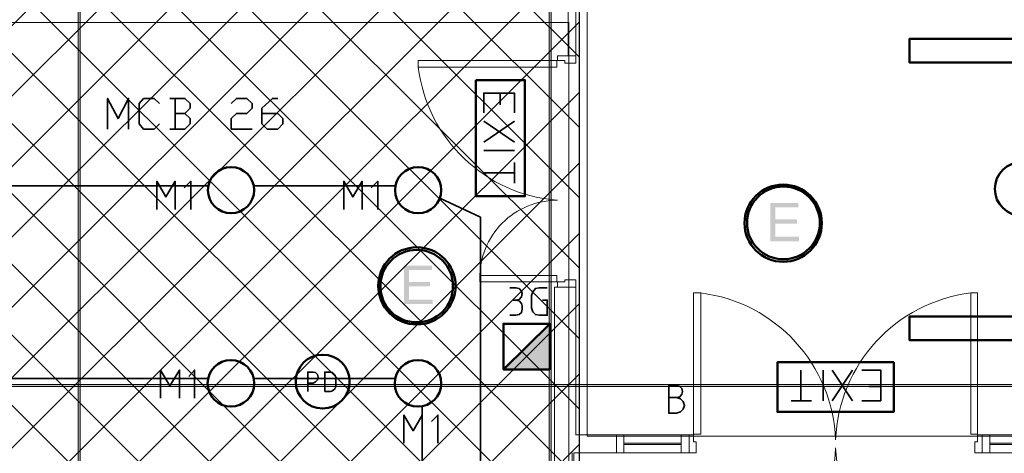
# Model space of a CAD drawing. Header units: millimetres. Extents: x 0.9 to 32.8, y 0.3 to 23.1.
# Tile 28 of 111: x 10.8 to 13.3, y 2 to 3.1. Entities that reach past the tile are written whole.
import ezdxf

# ---------------------------------------------------------------- set-up
doc = ezdxf.new("R2010")
doc.units = ezdxf.units.MM
doc.layers.add('PDF_Geometry', color=9, linetype='Continuous', true_color=0x808080)
doc.layers.add('PDF_Solid Fills', color=7, linetype='Continuous')

msp = doc.modelspace()

# ---------------------------------------------------------------- hatches: boundary and pattern name
h = msp.add_hatch()
h.set_pattern_fill('ANSI37', color=256, scale=0.04)
h.paths.add_polyline_path([(2.3967, 9.448), (12.2573, 9.448), (12.2573, 0.7841), (2.3967, 0.7841)])
at = {"layer": 'PDF_Solid Fills', "transparency": 33554559}
for points in [[(12.8157, 2.6366), (12.744, 2.6366), (12.744, 2.5383), (12.8173, 2.5383), (12.8173, 2.5499), (12.7573, 2.5499), (12.7573, 2.5833), (12.8123, 2.5833), (12.8123, 2.5949), (12.7573, 2.5949), (12.7573, 2.6249), (12.8157, 2.6249)], [(11.8823, 2.4766), (11.8107, 2.4766), (11.8107, 2.3783), (11.884, 2.3783), (11.884, 2.3899), (11.824, 2.3899), (11.824, 2.4233), (11.8773, 2.4233), (11.8773, 2.4349), (11.824, 2.4349), (11.824, 2.4649), (11.8823, 2.4649)]]:
    msp.add_hatch(color=256, dxfattribs=at).paths.add_polyline_path(points)
at = {"layer": 'PDF_Solid Fills', "true_color": 0x808080, "transparency": 33554559}
msp.add_hatch(color=8, dxfattribs=at).paths.add_polyline_path([(28.2152, 2.1699), (28.2152, 2.1733), (1.3427, 2.1733), (1.3427, 2.1683), (28.2152, 2.1683)])

# ---------------------------------------------------------------- linework, layer by layer
msp.add_lwpolyline([(2.3967, 9.448), (12.2573, 9.448), (12.2573, 0.7841), (2.3967, 0.7841)], close=True)
at = {"layer": 'PDF_Geometry', "lineweight": 5}
for points in [[(10.9857, 0.4316), (10.9857, 22.9393), (10.9857, 22.9143), (10.9807, 22.9143), (10.9807, 22.9393), (10.9807, 0.4316)], [(12.1857, 0.43), (12.1857, 22.9375), (12.1857, 22.9143), (12.1807, 22.9143), (12.1807, 22.9375), (12.1807, 0.43)]]:
    msp.add_lwpolyline(points, dxfattribs=at)
at = {"layer": 'PDF_Geometry', "color": 254, "lineweight": 18, "true_color": 0xdcdcdc}
for points in [[(12.2773, 9.283), (14.5223, 9.283), (14.5223, 2.0416), (12.2773, 2.0416)], [(8.6059, 3.0966), (8.6059, 1.0366), (12.2307, 1.0366), (12.2307, 3.0966)]]:
    msp.add_lwpolyline(points, close=True, dxfattribs=at)
at = {"layer": 'PDF_Geometry', "lineweight": 18}
for points in [[(11.4557, 4.8982), (11.4557, 4.8515), (11.4557, 4.8982), (12.249, 4.8982), (12.249, 3.0116)], [(12.229, 3.1299), (11.3524, 3.1299), (11.3524, 4.0915), (11.579, 4.0915), (11.579, 3.9999), (11.4423, 3.9999), (11.4423, 3.2215), (12.1307, 3.2215), (12.1307, 3.5282), (12.229, 3.5282), (12.229, 3.0116)], [(12.194, 2.4216), (12.249, 2.4216), (12.249, 2.4399), (12.2207, 2.4399), (12.2207, 2.4349), (12.2023, 2.4349), (12.2023, 2.4216)], [(12.194, 1.015), (12.194, 2.4216), (12.249, 2.4216), (12.249, 2.0449), (12.5173, 2.0449)], [(13.304, 2.0449), (13.4656, 2.0449)], [(12.3707, 2.0233), (12.5173, 2.0233)], [(12.3707, 2.0199), (12.5173, 2.0199)], [(13.304, 2.0233), (13.4656, 2.0233)], [(13.304, 2.0199), (13.4656, 2.0199)], [(12.239, 0.8233), (12.239, 1.9983)], [(12.244, 0.8183), (12.244, 1.9983), (12.5173, 1.9983)], [(13.304, 1.9983), (13.4656, 1.9983)]]:
    msp.add_lwpolyline(points, dxfattribs=at)
at = {"layer": 'PDF_Geometry', "color": 3, "lineweight": 50}
for points in [[(13.6889, 2.9949), (13.6889, 3.0549), (13.099, 3.0549), (13.099, 2.9949)], [(13.6889, 2.2866), (13.6889, 2.3466), (13.099, 2.3466), (13.099, 2.2866)]]:
    msp.add_lwpolyline(points, close=True, dxfattribs=at)
at = {"layer": 'PDF_Geometry', "lineweight": 18}
for points in [[(12.2023, 2.9999), (12.2023, 3.0116), (12.249, 3.0116), (12.249, 2.9932), (12.2207, 2.9932), (12.2207, 2.9999)], [(12.2007, 2.9832), (12.2007, 2.9999), (11.8473, 2.9999), (11.8473, 2.9832)], [(12.2007, 2.4516), (12.004, 2.4516), (12.004, 2.4349), (12.2007, 2.4349)], [(12.549, 2.0466), (12.5673, 2.0466), (12.5673, 2.4066), (12.549, 2.4066)], [(13.2723, 2.0466), (13.2556, 2.0466), (13.2556, 2.4066), (13.2723, 2.4066)], [(12.3707, 1.9983), (12.3707, 2.0449), (12.3523, 2.0449), (12.3523, 1.9983)], [(12.5373, 1.9983), (12.5373, 2.0449), (12.5173, 2.0449), (12.5173, 1.9983)], [(12.549, 2.0449), (12.5373, 2.0449), (12.5373, 1.9983), (12.5557, 1.9983), (12.5557, 2.0266), (12.549, 2.0266)], [(13.2723, 2.0449), (13.284, 2.0449), (13.284, 1.9983), (13.2656, 1.9983), (13.2656, 2.0266), (13.2723, 2.0266)], [(13.304, 1.9983), (13.304, 2.0449), (13.284, 2.0449), (13.284, 1.9983)]]:
    msp.add_lwpolyline(points, close=True, dxfattribs=at)
for points in [[(11.8473, 2.9832, 0.357899), (12.2023, 2.6433, 0.419101), (12.004, 2.4433)], [(13.2556, 2.4066, 0.368624), (12.9107, 2.0316, 0.367656), (12.5673, 2.4066)], [(12.5673, 1.6366, 0.367009), (12.9107, 2.0116, 0.369342), (13.2556, 1.6366)]]:
    msp.add_lwpolyline(points, format="xyb", dxfattribs=at)
at = {"layer": 'PDF_Geometry', "color": 4, "lineweight": 50}
for points in [[(11.994, 2.9499), (11.994, 2.6533), (12.119, 2.6533), (12.119, 2.9499)], [(13.059, 2.2299), (12.7623, 2.2299), (12.7623, 2.1033), (13.059, 2.1033)]]:
    msp.add_lwpolyline(points, close=True, dxfattribs=at)
at = {"layer": 'PDF_Geometry', "color": 7, "lineweight": 35}
for points in [[(12.014, 2.8666), (12.014, 2.9166), (12.0923, 2.9166), (12.0923, 2.8666)], [(12.0557, 2.9166), (12.0557, 2.8866)], [(11.0557, 2.8249), (11.0557, 2.9032), (11.0824, 2.8516), (11.109, 2.9032), (11.109, 2.8249)], [(11.1874, 2.8382), (11.174, 2.8249), (11.1474, 2.8249), (11.1357, 2.8382), (11.1357, 2.8899), (11.1474, 2.9032), (11.174, 2.9032), (11.1874, 2.8899)], [(11.2524, 2.8649), (11.2657, 2.8782), (11.2657, 2.8899), (11.2524, 2.9032), (11.214, 2.9032)], [(11.2274, 2.9032), (11.2274, 2.8249)], [(11.3707, 2.8899), (11.384, 2.9032), (11.4107, 2.9032), (11.424, 2.8899), (11.424, 2.8782), (11.4107, 2.8649), (11.384, 2.8649), (11.3707, 2.8516), (11.3707, 2.8249), (11.424, 2.8249)], [(11.449, 2.8649), (11.489, 2.8649), (11.5024, 2.8516), (11.5024, 2.8382), (11.489, 2.8249), (11.4624, 2.8249), (11.449, 2.8382), (11.449, 2.8782), (11.4757, 2.9032), (11.489, 2.9032)], [(11.214, 2.8249), (11.2524, 2.8249), (11.2657, 2.8382), (11.2657, 2.8516), (11.2524, 2.8649), (11.2274, 2.8649)], [(12.014, 2.8449), (12.0923, 2.7916)], [(12.0923, 2.8449), (12.014, 2.7916)], [(12.014, 2.7699), (12.0923, 2.7699)], [(12.0923, 2.7399), (12.0923, 2.6866)], [(12.0923, 2.7132), (12.014, 2.7132)], [(11.1807, 2.6199), (11.1807, 2.6916), (11.204, 2.6516), (11.2274, 2.6916), (11.2274, 2.6199)], [(11.2674, 2.6199), (11.2674, 2.6916), (11.2507, 2.6749)], [(11.6573, 2.6199), (11.6573, 2.6916), (11.6807, 2.6516), (11.704, 2.6916), (11.704, 2.6199)], [(11.744, 2.6199), (11.744, 2.6916), (11.7273, 2.6749)], [(11.3124, 2.6799), (10.7124, 2.6799)], [(11.789, 2.6799), (11.4274, 2.6799)], [(11.9057, 1.23), (12.0057, 1.23), (12.0057, 2.5999), (11.9023, 2.6482)], [(12.0807, 2.4199), (12.0957, 2.4199), (12.104, 2.4182), (12.1107, 2.4116), (12.1123, 2.4049), (12.1107, 2.3966), (12.104, 2.3899), (12.0957, 2.3883), (12.089, 2.3883)], [(12.164, 2.3883), (12.1757, 2.3883), (12.1757, 2.3499), (12.1557, 2.3499), (12.1457, 2.3516), (12.139, 2.3583), (12.1357, 2.3683), (12.1357, 2.3999), (12.139, 2.4099), (12.1457, 2.4182), (12.1557, 2.4199), (12.1757, 2.4199)], [(12.0807, 2.3499), (12.0957, 2.3499), (12.104, 2.3516), (12.1107, 2.3566), (12.1123, 2.3649), (12.1123, 2.3733), (12.1107, 2.3799), (12.104, 2.3866), (12.0957, 2.3883)], [(11.1907, 2.1383), (11.1907, 2.2099), (11.214, 2.1699), (11.239, 2.2099), (11.239, 2.1383)], [(11.2774, 2.1383), (11.2774, 2.2099), (11.2624, 2.1933)], [(12.8223, 2.1316), (12.8223, 2.2099)], [(12.879, 2.2099), (12.879, 2.1316)], [(12.954, 2.2099), (12.9023, 2.1316)], [(12.954, 2.1316), (12.9023, 2.2099)], [(12.9773, 2.2099), (13.0256, 2.2099), (13.0256, 2.1316), (12.9773, 2.1316)], [(10.7124, 2.1883), (11.3124, 2.1883)], [(11.4274, 2.1883), (11.789, 2.1883)], [(11.5657, 2.1549), (11.5657, 2.2049), (11.579, 2.2049), (11.5857, 2.2033), (11.5907, 2.1983), (11.5923, 2.1916), (11.5907, 2.1849), (11.5857, 2.1799), (11.579, 2.1766), (11.5657, 2.1766)], [(12.5057, 2.1399), (12.514, 2.1416), (12.519, 2.1483), (12.5207, 2.1549), (12.519, 2.1633), (12.514, 2.1683), (12.5057, 2.1716), (12.4857, 2.1716), (12.4857, 2.0999), (12.5057, 2.0999), (12.5157, 2.1033), (12.5223, 2.1099), (12.5257, 2.1199), (12.5223, 2.1299), (12.5157, 2.1366), (12.5057, 2.1399), (12.4857, 2.1399)], [(13.0256, 2.1683), (12.9956, 2.1683)], [(11.8573, 2.1183), (11.8573, 1.7633)], [(12.849, 2.1316), (12.7973, 2.1316)], [(11.8107, 2.0233), (11.8107, 2.0949), (11.834, 2.0549), (11.8573, 2.0949), (11.8573, 2.0233)], [(11.8973, 2.0233), (11.8973, 2.0949), (11.8807, 2.0783)]]:
    msp.add_lwpolyline(points, dxfattribs=at)
at = {"layer": 'PDF_Geometry', "color": 1, "lineweight": 50}
msp.add_lwpolyline([(12.1823, 2.3283), (12.064, 2.2116), (12.1823, 2.2116), (12.1823, 2.3283), (12.064, 2.3283), (12.064, 2.2116)], dxfattribs=at)
at = {"layer": 'PDF_Geometry', "color": 7, "lineweight": 35}
msp.add_lwpolyline([(11.609, 2.1549), (11.6223, 2.1549), (11.629, 2.1566), (11.6357, 2.1633), (11.6374, 2.1699), (11.6374, 2.1899), (11.6357, 2.1966), (11.629, 2.2033), (11.6223, 2.2049), (11.609, 2.2049)], close=True, dxfattribs=at)
at = {"layer": 'PDF_Geometry', "lineweight": 5}
msp.add_lwpolyline([(28.2152, 2.1699), (28.2152, 2.1733), (1.3427, 2.1733), (1.3427, 2.1683), (28.2152, 2.1683)], close=True, dxfattribs=at)
at = {"layer": 'PDF_Geometry', "color": 3, "lineweight": 50}
for centre, radius in [((13.3853, 2.6722), 0.0687), ((11.3702, 2.669), 0.0588), ((11.8468, 2.669), 0.0588), ((11.3698, 2.176), 0.0593), ((11.6037, 2.1805), 0.0687), ((11.8464, 2.176), 0.0593)]:
    msp.add_circle(centre, radius, dxfattribs=at)
at = {"layer": 'PDF_Geometry', "color": 4, "lineweight": 50}
for centre, radius in [((12.7771, 2.5847), 0.0985), ((12.7778, 2.5854), 0.0928), ((11.8438, 2.4247), 0.0985), ((11.8433, 2.4242), 0.0924)]:
    msp.add_circle(centre, radius, dxfattribs=at)
at = {"layer": 'PDF_Solid Fills', "color": 8, "lineweight": 5, "true_color": 0x808080, "transparency": 33554559}
for points in [[(10.9857, 0.4316), (10.9857, 22.9393), (10.9807, 0.4316), (10.9807, 22.9393)], [(12.1857, 0.43), (12.1857, 22.9376), (12.1807, 0.43), (12.1807, 22.9376)]]:
    msp.add_solid(points, dxfattribs=at)
at = {"layer": 'PDF_Solid Fills', "color": 1, "lineweight": 35, "transparency": 33554559}
msp.add_solid([(12.1823, 2.3283), (12.064, 2.2116), (12.1823, 2.2116)], dxfattribs=at)

doc.saveas('drawing.dxf')
